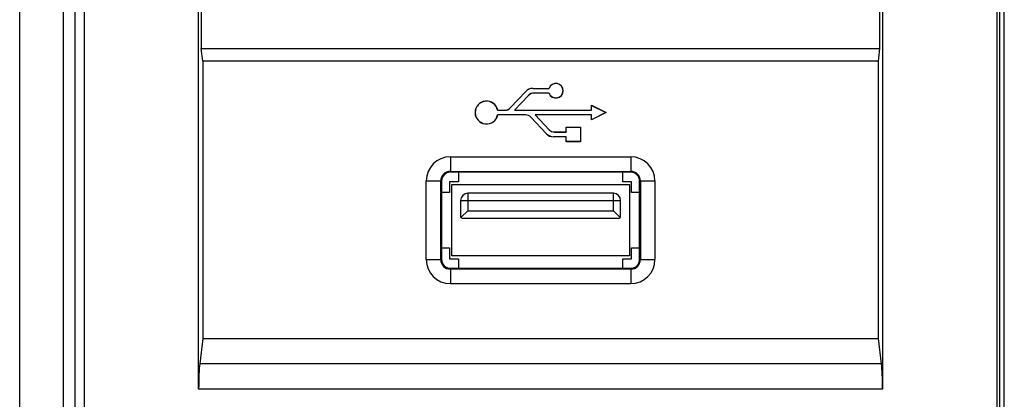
# Model space of a CAD drawing. Header units: millimetres. Extents: x 2431 to 3770, y -315 to 702.
# Tile 6 of 44: x 2503 to 2571, y -151 to -125. Entities that reach past the tile are written whole.
import ezdxf

# ---------------------------------------------------------------- set-up
doc = ezdxf.new("R2010")
doc.units = ezdxf.units.MM
doc.header["$LTSCALE"] = 65.395
for name, color, linetype in [('62RA-451HP20DXF_CONTINUOUS_LINE', 7, 'CONTINUOUS'), ('63FP-AG11570DXF_CONTINUOUS_LINE', 7, 'CONTINUOUS'), ('A116-1229-USDXF_CONTINUOUS_LINE', 7, 'CONTINUOUS')]:
    doc.layers.add(name, color=color, linetype=linetype)

msp = doc.modelspace()

# ---------------------------------------------------------------- linework, layer by layer
at = {"layer": '62RA-451HP20DXF_CONTINUOUS_LINE', "color": 3, "linetype": 'Continuous'}
for p, q in [((2503.093, -251.455), (2503.093, -74.455)), ((2506.093, -251.455), (2506.093, -74.455))]:
    msp.add_line(p, q, dxfattribs=at)
at = {"layer": '63FP-AG11570DXF_CONTINUOUS_LINE', "color": 7, "linetype": 'Continuous'}
for p, q in [((2506.893, -75.655), (2506.893, -206.656)), ((2507.522, -76.927), (2507.522, -151.468)), ((2570.283, -184.115), (2570.283, -76.927)), ((2570.465, -183.303), (2570.465, -76.703)), ((2570.763, -183.303), (2570.763, -76.979)), ((2515.393, -150.054), (2515.393, -78.657)), ((2562.393, -78.657), (2562.393, -150.054)), ((2515.568, -81.255), (2515.568, -126.655)), ((2562.218, -126.655), (2562.218, -81.255)), ((2515.673, -127.522), (2515.568, -126.655)), ((2515.568, -126.655), (2562.218, -126.655)), ((2562.114, -127.522), (2562.218, -126.655)), ((2515.673, -127.522), (2515.673, -146.589)), ((2562.114, -127.522), (2515.673, -127.522)), ((2562.114, -146.589), (2562.114, -127.522)), ((2536.8, -130.734), (2537.876, -129.598)), ((2536.805, -130.739), (2537.881, -129.603)), ((2538.061, -129.872), (2537.09, -130.897)), ((2538.066, -129.877), (2537.107, -130.89)), ((2537.876, -129.598), (2537.881, -129.603)), ((2538.066, -129.877), (2538.061, -129.872)), ((2538.358, -129.39), (2538.358, -129.397)), ((2538.358, -129.39), (2539.473, -129.39)), ((2538.358, -129.397), (2539.478, -129.397)), ((2538.429, -129.72), (2538.429, -129.713)), ((2539.478, -129.713), (2538.429, -129.713)), ((2539.473, -129.72), (2538.429, -129.72)), ((2539.473, -129.39), (2539.478, -129.397)), ((2539.473, -129.72), (2539.478, -129.713)), ((2542.393, -130.89), (2542.393, -130.555)), ((2542.393, -130.555), (2542.4, -130.567)), ((2542.393, -130.555), (2543.393, -131.055)), ((2542.4, -130.897), (2542.4, -130.567)), ((2542.4, -130.567), (2543.378, -131.055)), ((2535.946, -130.89), (2535.94, -130.897)), ((2535.94, -130.897), (2536.437, -130.897)), ((2535.946, -131.22), (2535.94, -131.213)), ((2537.857, -131.213), (2535.94, -131.213)), ((2535.946, -130.89), (2536.437, -130.89)), ((2537.857, -131.22), (2535.946, -131.22)), ((2536.437, -130.89), (2536.437, -130.897)), ((2536.8, -130.734), (2536.805, -130.739)), ((2537.107, -130.89), (2537.09, -130.897)), ((2537.09, -130.897), (2542.4, -130.897)), ((2537.107, -130.89), (2542.393, -130.89)), ((2537.857, -131.22), (2537.857, -131.213)), ((2538.51, -131.213), (2539.481, -132.239)), ((2538.527, -131.22), (2538.51, -131.213)), ((2542.4, -131.213), (2538.51, -131.213)), ((2538.527, -131.22), (2539.486, -132.234)), ((2542.393, -131.22), (2538.527, -131.22)), ((2542.393, -130.89), (2542.4, -130.897)), ((2543.393, -131.055), (2542.393, -131.555)), ((2542.393, -131.22), (2542.4, -131.213)), ((2542.393, -131.555), (2542.393, -131.22)), ((2543.378, -131.055), (2542.4, -131.544)), ((2542.4, -131.544), (2542.4, -131.213)), ((2543.393, -131.055), (2543.378, -131.055)), ((2538.22, -131.377), (2538.225, -131.372)), ((2539.296, -132.513), (2538.22, -131.377)), ((2539.301, -132.508), (2538.225, -131.372)), ((2542.393, -131.555), (2542.4, -131.544)), ((2539.296, -132.513), (2539.301, -132.508)), ((2539.486, -132.234), (2539.481, -132.239)), ((2539.849, -132.39), (2539.849, -132.397)), ((2539.849, -132.39), (2540.643, -132.39)), ((2539.849, -132.397), (2540.65, -132.397)), ((2540.643, -132.39), (2540.643, -132.055)), ((2540.643, -132.055), (2540.65, -132.062)), ((2540.643, -132.055), (2541.643, -132.055)), ((2540.643, -132.39), (2540.65, -132.397)), ((2540.65, -132.397), (2540.65, -132.062)), ((2540.65, -132.062), (2541.636, -132.062)), ((2541.643, -132.055), (2541.636, -132.062)), ((2541.636, -132.062), (2541.636, -133.048)), ((2541.643, -132.055), (2541.643, -133.055)), ((2539.778, -132.72), (2539.778, -132.713)), ((2540.65, -132.713), (2539.778, -132.713)), ((2540.643, -132.72), (2539.778, -132.72)), ((2540.643, -132.72), (2540.65, -132.713)), ((2540.643, -133.055), (2540.643, -132.72)), ((2540.643, -133.055), (2540.65, -133.048)), ((2541.643, -133.055), (2540.643, -133.055)), ((2540.65, -133.048), (2540.65, -132.713)), ((2541.636, -133.048), (2540.65, -133.048)), ((2541.643, -133.055), (2541.636, -133.048)), ((2532.693, -134.097), (2532.693, -135.155)), ((2532.693, -134.097), (2545.093, -134.097)), ((2545.093, -134.097), (2545.093, -135.155)), ((2532.693, -135.095), (2545.093, -135.095)), ((2545.093, -135.155), (2532.693, -135.155)), ((2531.035, -141.155), (2531.035, -135.755)), ((2531.035, -135.755), (2532.093, -135.755)), ((2532.032, -141.155), (2532.032, -135.755)), ((2532.093, -135.755), (2532.093, -141.155)), ((2545.693, -141.155), (2545.693, -135.755)), ((2545.693, -135.755), (2546.752, -135.755)), ((2545.754, -135.755), (2545.754, -141.155)), ((2546.752, -135.755), (2546.752, -141.155)), ((2531.035, -141.155), (2532.093, -141.155)), ((2545.693, -141.155), (2546.752, -141.155)), ((2532.693, -141.755), (2532.693, -142.814)), ((2532.693, -141.755), (2545.093, -141.755)), ((2545.093, -141.816), (2532.693, -141.816)), ((2545.093, -141.755), (2545.093, -142.814)), ((2545.093, -142.814), (2532.693, -142.814)), ((2515.673, -146.589), (2515.463, -148.322)), ((2515.673, -146.589), (2562.114, -146.589)), ((2562.323, -148.322), (2562.114, -146.589)), ((2562.323, -148.322), (2515.463, -148.322)), ((2562.393, -150.054), (2515.393, -150.054))]:
    msp.add_line(p, q, dxfattribs=at)
for centre, radius, start, end in [((2539.945, -129.555), 0.5, 199.26878, 160.73122), ((2539.945, -129.555), 0.493, 198.69387, 161.30613), ((2538.358, -130.055), 0.665, 90, 136.56935), ((2538.358, -130.055), 0.658, 90, 136.56935), ((2538.429, -130.22), 0.507, 90, 136.56935), ((2538.429, -130.22), 0.5, 90, 136.56935), ((2535.178, -131.055), 0.785, 12.13355, 347.86645), ((2535.178, -131.055), 0.778, 11.71849, 348.28151), ((2536.437, -130.39), 0.5, 270, 316.56935), ((2536.437, -130.39), 0.507, 270, 316.56935), ((2537.857, -131.72), 0.507, 43.43065, 90), ((2537.857, -131.72), 0.5, 43.43065, 90), ((2539.778, -132.055), 0.665, 223.43065, 270), ((2539.778, -132.055), 0.658, 223.43065, 270), ((2539.849, -131.89), 0.507, 223.43065, 270), ((2539.849, -131.89), 0.5, 223.43065, 270), ((2532.693, -135.755), 1.658, 90, 180), ((2545.093, -135.755), 1.658, 0, 90), ((2532.693, -135.755), 0.661, 90, 180), ((2532.693, -135.755), 0.6, 90, 180), ((2545.093, -135.755), 0.661, 0, 90), ((2545.093, -135.755), 0.6, 0, 90), ((2532.693, -141.155), 1.658, 180, 270), ((2532.693, -141.155), 0.661, 180, 270), ((2532.693, -141.155), 0.6, 180, 270), ((2545.093, -141.155), 1.658, 270, 360), ((2545.093, -141.155), 0.661, 270, 360), ((2545.093, -141.155), 0.6, 270, 360)]:
    msp.add_arc(centre, radius, start, end, dxfattribs=at)
for centre, start_param, end_param in [((2515.533, -150.054), 0.523599, 1.570796), ((2562.253, -150.054), -1.570796, -0.523599)]:
    msp.add_ellipse(centre, major_axis=(0, 2), ratio=0.069927, start_param=start_param, end_param=end_param, dxfattribs=at)
at = {"layer": 'A116-1229-USDXF_CONTINUOUS_LINE', "color": 7, "linetype": 'Continuous'}
for p, q in [((2533.243, -135.195), (2533.243, -135.805)), ((2544.543, -135.805), (2544.543, -135.195)), ((2532.643, -135.805), (2532.643, -136.555)), ((2533.243, -135.805), (2532.643, -135.805)), ((2532.793, -140.905), (2532.793, -136.005)), ((2532.793, -136.005), (2544.993, -136.005)), ((2545.143, -135.805), (2544.543, -135.805)), ((2544.993, -136.005), (2544.993, -140.905)), ((2545.143, -136.555), (2545.143, -135.805)), ((2532.643, -136.555), (2532.093, -136.555)), ((2533.893, -136.605), (2533.893, -137.805)), ((2543.893, -136.605), (2533.893, -136.605)), ((2543.893, -137.805), (2543.893, -136.605)), ((2545.693, -136.555), (2545.143, -136.555)), ((2533.393, -137.105), (2533.393, -138.205)), ((2533.393, -137.105), (2544.393, -137.105)), ((2544.393, -138.205), (2544.393, -137.105)), ((2533.423, -138.276), (2533.893, -137.805)), ((2533.893, -137.805), (2543.893, -137.805)), ((2544.364, -138.276), (2543.893, -137.805)), ((2533.493, -138.305), (2544.293, -138.305)), ((2532.093, -140.355), (2532.643, -140.355)), ((2532.643, -140.355), (2532.643, -141.105)), ((2545.143, -141.105), (2545.143, -140.355)), ((2545.143, -140.355), (2545.693, -140.355)), ((2532.643, -141.105), (2533.243, -141.105)), ((2544.993, -140.905), (2532.793, -140.905)), ((2533.243, -141.105), (2533.243, -141.715)), ((2544.543, -141.715), (2544.543, -141.105)), ((2544.543, -141.105), (2545.143, -141.105))]:
    msp.add_line(p, q, dxfattribs=at)
for centre, radius, start, end in [((2533.543, -135.195), 0.3, 172.33124, 180), ((2544.243, -135.195), 0.3, 0, 7.66876), ((2533.893, -137.105), 0.5, 90, 180), ((2543.893, -137.105), 0.5, 0, 90), ((2533.493, -138.205), 0.1, 180, 270), ((2544.293, -138.205), 0.1, 270, 360), ((2533.543, -141.715), 0.3, 180, 187.66876), ((2544.243, -141.715), 0.3, 352.33124, 360)]:
    msp.add_arc(centre, radius, start, end, dxfattribs=at)

doc.saveas('drawing.dxf')
